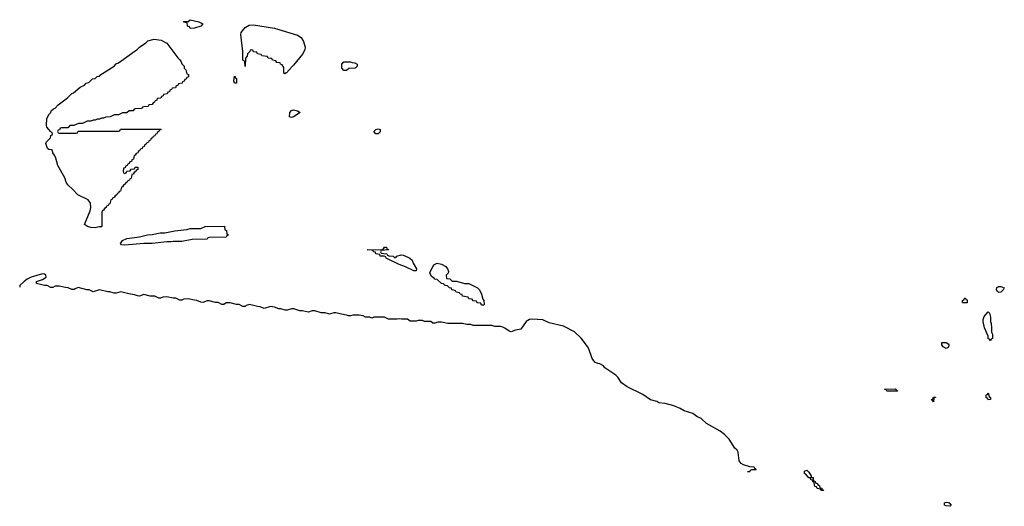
# Model space of a CAD drawing. Header units: inches. Extents: x 2604706 to 2755870, y 449242 to 584050.
# Tile 32 of 59: x 2720015 to 2729342, y 534798 to 539411. Entities that reach past the tile are written whole.
import ezdxf

# ---------------------------------------------------------------- set-up
doc = ezdxf.new("R2010")
doc.units = ezdxf.units.IN
doc.header["$MEASUREMENT"] = 0
doc.layers.add('C7523', color=7, linetype='Continuous')

msp = doc.modelspace()

# ---------------------------------------------------------------- linework, layer by layer
at = {"layer": 'C7523', "color": 6}
for points in [[(2721628.4, 539328.4), (2721622, 539342), (2721606, 539350), (2721602, 539382), (2721570, 539388), (2721566, 539394), (2721610, 539394), (2721630, 539410.6), (2721712, 539390), (2721750.8, 539370), (2721732, 539350), (2721670, 539328.7)], [(2722530, 538898), (2722522, 538902), (2722518, 538910), (2722516.4, 538956.4), (2722502, 538982), (2722486, 538990), (2722482, 539002), (2722450, 539006), (2722442, 539022), (2722410, 539026), (2722402, 539042), (2722370, 539046), (2722362, 539062), (2722308.4, 539068.4), (2722302, 539082), (2722268.4, 539088.4), (2722262, 539102), (2722230, 539106), (2722222, 539122), (2722210, 539126), (2722198, 539122), (2722194, 539110), (2722172, 539088), (2722170, 539066), (2722152.7, 539047.3), (2722150, 538966), (2722147.3, 539007.3), (2722142, 539022), (2722130, 539026), (2722129.3, 539030), (2722129.2, 539110), (2722109.4, 539270), (2722113.2, 539290), (2722150, 539336.3), (2722190, 539358), (2722230, 539362), (2722430, 539330.5), (2722644.9, 539264.9), (2722682.4, 539242.4), (2722703.4, 539203.4), (2722718.4, 539150), (2722716.2, 539123.8), (2722694.8, 539085.2), (2722610, 538979.3), (2722556.3, 538923.7), (2722550, 538909.3), (2722534.8, 538905.2)], [(2720390, 538334), (2720550, 538334), (2720562, 538338), (2720570, 538354), (2720950, 538354), (2720962, 538358), (2720970, 538374), (2721350, 538374), (2721354, 538370), (2721338, 538362), (2721334, 538350), (2721318, 538342), (2721314, 538330), (2721298, 538322), (2721294, 538310), (2721278, 538302), (2721274, 538290), (2721258, 538282), (2721254, 538270), (2721238, 538262), (2721234, 538250), (2721218, 538242), (2721214, 538230), (2721198, 538222), (2721194, 538210), (2721178, 538202), (2721174, 538190), (2721158, 538182), (2721154, 538170), (2721138, 538162), (2721134, 538150), (2721118, 538142), (2721110, 538126), (2721098, 538122), (2721094, 538090), (2721078, 538082), (2721072.7, 538067.3), (2721058, 538062), (2721052.7, 538047.3), (2721038, 538042), (2721032.7, 538027.3), (2721018, 538022), (2721012.7, 538007.3), (2720998, 538002), (2720994, 537970), (2720998, 537958), (2721010, 537954), (2721022, 537958), (2721030, 537974), (2721062, 537978), (2721070, 537994), (2721102, 537998), (2721110, 538014), (2721132.7, 538012.7), (2721134, 537990), (2721118, 537982), (2721114, 537970), (2721098, 537962), (2721090, 537946), (2721078, 537942), (2721070, 537906), (2721058, 537902), (2721054, 537890), (2721038, 537882), (2721034, 537870), (2721018, 537862), (2721014, 537850), (2720998, 537842), (2720990, 537826), (2720978, 537822), (2720970, 537786), (2720958, 537782), (2720950, 537766), (2720938, 537762), (2720934, 537750), (2720918, 537742), (2720910, 537726), (2720898, 537722), (2720890, 537706), (2720878, 537702), (2720870, 537666), (2720858, 537662), (2720854, 537650), (2720838, 537642), (2720834, 537630), (2720818, 537622), (2720810, 537606), (2720798, 537602), (2720792.7, 537587.3), (2720794, 537450), (2720790, 537446), (2720768, 537448), (2720730, 537439), (2720690, 537442), (2720658, 537450), (2720629, 537470), (2720682, 537598), (2720689.3, 537630), (2720685.2, 537670), (2720663.1, 537703.1), (2720566, 537750), (2720519.7, 537799.8), (2720470, 537843.7), (2720455.6, 537870), (2720442, 537910), (2720375.6, 538030), (2720358.3, 538098.3), (2720346, 538126), (2720328, 538150), (2720326, 538170), (2720316.4, 538176.4), (2720290, 538179), (2720279, 538190), (2720263.7, 538236.3), (2720270, 538251.3), (2720308, 538290), (2720310, 538314), (2720322, 538318), (2720326, 538330), (2720322, 538342), (2720310, 538346), (2720272.1, 538392.1), (2720267.3, 538410), (2720272.7, 538470), (2720289.4, 538510.6), (2720308.7, 538530), (2720313.6, 538546.4), (2720334, 538566), (2720350, 538572), (2720378, 538602), (2720468, 538670), (2720509.4, 538710.6), (2720524, 538716), (2720588, 538770), (2720628.7, 538791.3), (2720646, 538810), (2720670, 538814), (2720706, 538850), (2720730, 538854), (2720750, 538872), (2720770, 538874), (2720775.3, 538884.7), (2720910, 538971.3), (2720929.4, 538990.6), (2720950, 539001), (2721129.5, 539130.5), (2721149, 539150), (2721209.5, 539190.5), (2721229.6, 539210.4), (2721290, 539226.7), (2721355.6, 539215.6), (2721407.9, 539187.9), (2721511.3, 539050), (2721530.7, 539030.7), (2721544.7, 539010), (2721551, 538991), (2721571.3, 538970), (2721572, 538952), (2721590, 538934), (2721598, 538898), (2721614, 538890), (2721612.7, 538867.3), (2721598, 538862), (2721592.7, 538847.3), (2721578, 538842), (2721572.7, 538827.3), (2721558, 538822), (2721552.7, 538807.3), (2721518, 538802), (2721512.7, 538787.3), (2721498, 538782), (2721490, 538766), (2721458, 538762), (2721452.7, 538747.3), (2721438, 538742), (2721432.7, 538727.3), (2721418, 538722), (2721412.7, 538707.3), (2721378, 538702), (2721372.7, 538687.3), (2721358, 538682), (2721352.7, 538667.3), (2721318, 538662), (2721312.7, 538647.3), (2721298, 538642), (2721292.7, 538627.3), (2721278, 538622), (2721270, 538606), (2721238, 538602), (2721231.6, 538588.4), (2721190, 538586), (2721178, 538582), (2721170, 538568), (2721110, 538566), (2721098, 538562), (2721090, 538548), (2721052.7, 538547.3), (2721030, 538528.7), (2720990, 538528), (2720950, 538508.7), (2720910, 538508), (2720871.1, 538488.9), (2720830, 538488), (2720810, 538478), (2720790, 538478), (2720771.6, 538468.4), (2720750, 538468), (2720730, 538458), (2720710, 538458), (2720690, 538448), (2720652.7, 538447.3), (2720610, 538428), (2720572.7, 538427.3), (2720527.3, 538407.3), (2720490, 538406), (2720470, 538386), (2720410, 538386), (2720398, 538382), (2720392.7, 538367.3), (2720378, 538362), (2720374, 538350), (2720378, 538338)], [(2723110, 538928.7), (2723086, 538930), (2723066, 538950), (2723066, 538990), (2723086, 539010), (2723150, 539012), (2723163.6, 539003.6), (2723190, 539002), (2723211.3, 538990), (2723211.6, 538968.4), (2723194, 538950), (2723132.7, 538947.3)], [(2722070, 538809.2), (2722049, 538810), (2722044, 538830), (2722050, 538874), (2722058, 538858), (2722070, 538854)], [(2722590, 538482.7), (2722569.7, 538489.7), (2722575.1, 538530), (2722590, 538550.7), (2722610, 538557.3), (2722646.8, 538546.8), (2722670.7, 538530.7), (2722610, 538489.5)], [(2723410, 538328), (2723390, 538328.7), (2723369.5, 538350), (2723390, 538370.6), (2723410, 538374.8), (2723430, 538371), (2723430, 538346)], [(2721010, 537274), (2720978, 537278), (2720969.1, 537289.1), (2720990, 537318.8), (2721030, 537336.3), (2721150, 537353.4), (2721226, 537370), (2721270, 537373.4), (2721346, 537390), (2721390, 537390.7), (2721486, 537410), (2721598, 537422), (2721630.8, 537430.8), (2721730, 537432), (2721770.9, 537450.9), (2721954, 537454), (2721958, 537418), (2721972.7, 537412.7), (2721978, 537378), (2721994, 537370), (2721978, 537362), (2721970, 537348.7), (2721810, 537346), (2721798, 537342), (2721790, 537329), (2721650, 537328), (2721550, 537309.2), (2721470, 537309), (2721450, 537304), (2721410, 537304), (2721270, 537289.3), (2721190, 537289.2)], [(2723494, 537234), (2723506, 537234), (2723510, 537228), (2723438, 537222), (2723434, 537210), (2723438, 537198), (2723491.6, 537191.6), (2723498, 537178), (2723512.7, 537172.7), (2723554, 537170), (2723570, 537154), (2723582, 537158), (2723586, 537170), (2723630, 537180.7), (2723650, 537179.3), (2723710.8, 537150), (2723733, 537130), (2723741.6, 537101.6), (2723774, 537050), (2723770, 537029), (2723748, 537030), (2723670, 537069), (2723608, 537090), (2723486, 537150), (2723482, 537162), (2723468, 537168), (2723430, 537169), (2723426, 537186), (2723388, 537190), (2723386, 537206), (2723366, 537210), (2723362, 537222), (2723347.3, 537227.3), (2723306, 537230), (2723447.3, 537232.7), (2723462, 537238), (2723470, 537254), (2723490, 537254)], [(2724390, 536706), (2724382, 536722), (2724350, 536726), (2724342, 536742), (2724310, 536746), (2724302, 536762), (2724270, 536766), (2724262, 536782), (2724209.1, 536789.1), (2724206, 536806), (2724186, 536810), (2724182, 536822), (2724150, 536828), (2724142, 536842), (2724128, 536848), (2724110, 536848.7), (2724106, 536866), (2724086, 536870), (2724068, 536888), (2724046, 536890), (2724028, 536908), (2724010, 536908.7), (2723968, 536948), (2723948, 536950), (2723940.4, 536960.4), (2723916.4, 536976.4), (2723901.2, 537010), (2723930, 537070.8), (2723943.7, 537090), (2723970, 537102.4), (2724010, 537094), (2724050.5, 537070), (2724067.3, 537050), (2724076, 537024), (2724072.7, 537007.3), (2724054, 536990), (2724058, 536958), (2724090, 536954), (2724112.7, 536932.7), (2724151.1, 536931.1), (2724230, 536911.3), (2724270, 536910.8), (2724350.6, 536870), (2724370.5, 536850), (2724390.6, 536810), (2724402, 536762), (2724411.3, 536748.7), (2724414, 536710), (2724410, 536706)], [(2729290, 536825.2), (2729276, 536836), (2729269.2, 536850), (2729270, 536870.8), (2729290, 536882.8), (2729310, 536882.8), (2729342, 536870), (2729331, 536850), (2729310, 536829.3)], [(2728950, 536726), (2728946, 536730), (2728946, 536750), (2728962, 536758), (2728966, 536770), (2728974, 536770), (2728978, 536758), (2728990, 536754), (2728990, 536728)], [(2729210, 536366), (2729202, 536382), (2729190, 536386), (2729188, 536410), (2729154, 536490), (2729142.7, 536550), (2729142.7, 536570), (2729150, 536598), (2729190, 536642), (2729202, 536630), (2729210.9, 536590.9), (2729211.3, 536550), (2729218, 536530), (2729222, 536490), (2729222, 536450), (2729231.1, 536428.9), (2729231.1, 536388.9), (2729218, 536382)], [(2728790, 536294), (2728762, 536310), (2728749, 536330), (2728748.7, 536350), (2728790, 536351), (2728810, 536338), (2728816, 536330), (2728814.8, 536310), (2728810, 536302)], [(2728230, 535888.7), (2728222, 535902), (2728208, 535910), (2728307.3, 535912.7), (2728314, 535910), (2728318, 535898), (2728330, 535894), (2728330, 535889)], [(2729190, 535808), (2729182, 535822), (2729170, 535826), (2729170, 535854), (2729182, 535858), (2729190, 535874), (2729198, 535838), (2729211.3, 535830), (2729210, 535809)], [(2728670, 535788), (2728662, 535802), (2728648.7, 535810), (2728666, 535814), (2728670, 535834), (2728690, 535834), (2728690, 535828), (2728674, 535826)], [(2727614, 534954), (2727626, 534954), (2727630, 534948), (2727610, 534948), (2727602, 534962), (2727568.4, 534968.4), (2727562, 534982), (2727547.3, 534987.3), (2727542, 535022), (2727530, 535026), (2727526, 535046), (2727510, 535048), (2727507.3, 535067.3), (2727490, 535068.7), (2727462, 535102), (2727450, 535108.7), (2727450, 535131.3), (2727470, 535142), (2727490, 535122), (2727512.7, 535087.3), (2727512.7, 535072.7), (2727531.3, 535070), (2727532, 535052), (2727538, 535038), (2727550, 535034), (2727558, 535018), (2727570, 535014), (2727578, 534998), (2727590, 534994), (2727594, 534974), (2727612, 534970)], [(2728830, 534798), (2728790, 534801.2), (2728775.3, 534810), (2728775.3, 534830), (2728790, 534836.3), (2728810, 534835.5), (2728821, 534830), (2728838, 534810)]]:
    msp.add_lwpolyline(points, close=True, dxfattribs=at)
msp.add_lwpolyline([(2726910, 535128), (2726932, 535128), (2726938, 535142), (2726950, 535146), (2726990, 535146), (2726991.3, 535150), (2726978, 535158), (2726974, 535170), (2726930, 535171.3), (2726870, 535190.8), (2726850, 535204.7), (2726830.4, 535230.4), (2726820.4, 535310), (2726810.3, 535330.3), (2726790, 535350.6), (2726735.1, 535435.1), (2726690, 535479.3), (2726650, 535510.5), (2726521.7, 535581.7), (2726470.3, 535630.3), (2726430, 535650.4), (2726390, 535677.6), (2726310, 535702.3), (2726270, 535724.6), (2726210, 535748.9), (2726130, 535773.7), (2726070, 535779.3), (2726050, 535790.3), (2725990, 535808.8), (2725917.3, 535857.3), (2725770.6, 535930), (2725715.5, 535970), (2725681.1, 536021.1), (2725660.5, 536040.5), (2725558, 536110), (2725544.7, 536130), (2725512, 536150), (2725490, 536150.5), (2725463.4, 536163.4), (2725438.7, 536198.7), (2725405.3, 536290), (2725392.2, 536312.2), (2725333.1, 536393.1), (2725270.3, 536450.3), (2725165.5, 536505.5), (2725030, 536535.6), (2724970, 536564.2), (2724870, 536573.4), (2724844, 536570), (2724812.3, 536550), (2724762.7, 536477.3), (2724710, 536467.3), (2724670, 536453.4), (2724650, 536457.3), (2724610, 536486.8), (2724590, 536494.8), (2724570, 536501), (2724516.4, 536503.6), (2724488.9, 536511.1), (2724310, 536512), (2724290, 536522), (2724250, 536522), (2724210, 536531), (2724071.6, 536531.6), (2724010, 536544.7), (2723976.4, 536543.6), (2723950, 536534), (2723930, 536534), (2723908.9, 536551.1), (2723850, 536551.3), (2723830, 536558), (2723790, 536558), (2723770, 536552), (2723712.7, 536552.7), (2723690, 536571), (2723631.1, 536571.1), (2723610, 536576), (2723590, 536571.3), (2723510, 536572), (2723469.1, 536590.9), (2723370, 536591.3), (2723350, 536582), (2723331.1, 536591.1), (2723290, 536592), (2723270, 536602), (2723230.7, 536610.7), (2723170, 536611), (2723150, 536602), (2723130, 536602), (2723110, 536611.3), (2723091.6, 536611.6), (2723010, 536630.8), (2722989.3, 536630.7), (2722950, 536618), (2722910, 536631.3), (2722871.6, 536631.6), (2722810.6, 536650.6), (2722786, 536650), (2722750, 536638), (2722690, 536651.3), (2722670, 536651.3), (2722610.5, 536670.5), (2722589.4, 536670.6), (2722550, 536658), (2722530, 536658), (2722490, 536671), (2722470, 536671.3), (2722430, 536684.7), (2722390, 536690.7), (2722330, 536672), (2722294, 536690), (2722268.4, 536691.6), (2722190.5, 536710.5), (2722159, 536701), (2722150, 536692), (2722130, 536692), (2722094, 536710), (2722070, 536711), (2722010, 536726), (2721970, 536726), (2721950, 536712), (2721930, 536712), (2721894, 536730), (2721870, 536731), (2721810, 536746), (2721790, 536746), (2721750, 536731.3), (2721731.6, 536731.6), (2721694, 536750), (2721670, 536751), (2721610, 536764.7), (2721570, 536761), (2721550, 536751.3), (2721531.6, 536751.6), (2721494, 536770), (2721470, 536771), (2721410, 536784.7), (2721370, 536781), (2721350, 536771.3), (2721331.6, 536771.6), (2721294, 536790), (2721251.1, 536791.1), (2721190, 536804.7), (2721150, 536791.3), (2721131.6, 536791.6), (2721103.6, 536803.6), (2721048.4, 536811.6), (2720974, 536830), (2720930, 536818), (2720910, 536818), (2720870, 536831), (2720850, 536831), (2720770, 536850.6), (2720710, 536832), (2720674, 536850), (2720650, 536851), (2720570, 536870.6), (2720539, 536861), (2720530, 536852), (2720510, 536852), (2720474, 536870), (2720450, 536871), (2720390, 536886), (2720350, 536886), (2720330, 536872), (2720310, 536872), (2720274, 536890), (2720250, 536891), (2720174, 536910), (2720174, 536930), (2720230, 536949), (2720266.8, 536970), (2720262.8, 536990), (2720250, 536998), (2720230, 537001.6), (2720124, 536970), (2720085.2, 536950), (2720057.2, 536930), (2720015.1, 536890), (2720014.8, 536874.8)], dxfattribs=at)

doc.saveas('drawing.dxf')
